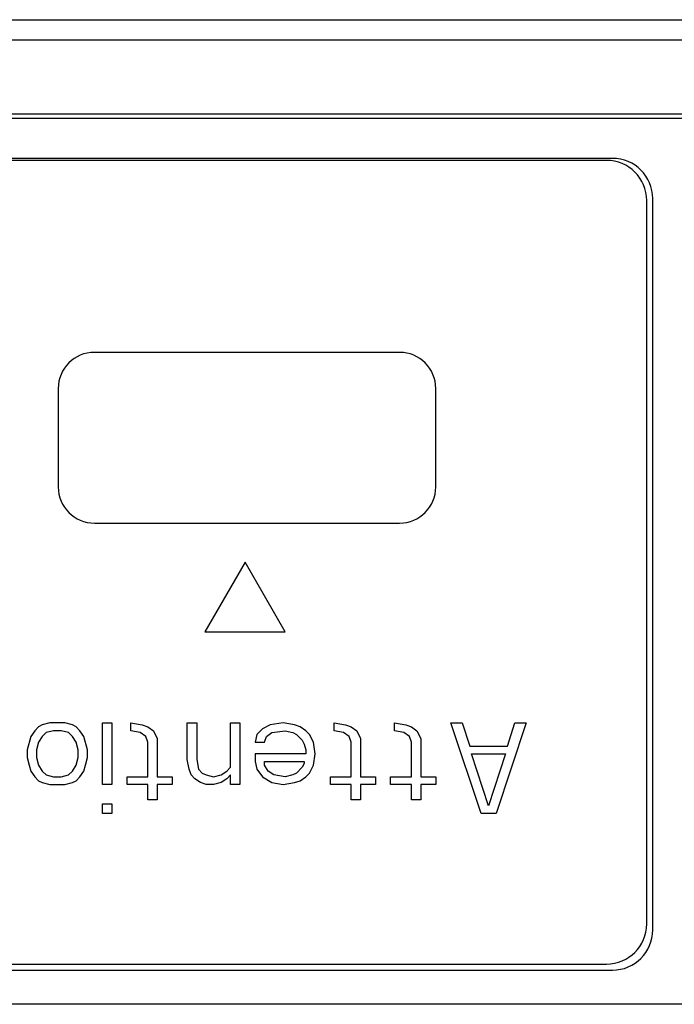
# Model space of a CAD drawing. Header units: millimetres. Extents: x 0 to 420, y 0 to 297.
# Tile 13 of 18: x 245 to 267, y 86 to 119. Entities that reach past the tile are written whole.
import ezdxf

# ---------------------------------------------------------------- set-up
doc = ezdxf.new("R2010")
doc.units = ezdxf.units.MM
doc.header["$LTSCALE"] = 23.1
doc.layers.add('_000-X55_ASM_18_1', color=7, linetype='CONTINUOUS')

msp = doc.modelspace()

# ---------------------------------------------------------------- linework, layer by layer
at = {"layer": '_000-X55_ASM_18_1'}
for p, q in [((237.1051, 119.0379), (295.7718, 119.0379)), ((241.1384, 118.3712), (291.7385, 118.3712)), ((296.4384, 115.9046), (236.4384, 115.9046)), ((236.4384, 115.7712), (296.4384, 115.7712)), ((264.6384, 114.4379), (240.3718, 114.4379)), ((264.4384, 114.3712), (240.4384, 114.3712)), ((265.7718, 89.0379), (265.7718, 113.0379)), ((265.9718, 88.8379), (265.9718, 113.1046)), ((257.5718, 108.0012), (247.4384, 108.0012)), ((246.2384, 106.8012), (246.2384, 103.5346)), ((258.7718, 103.5346), (258.7718, 106.8012)), ((247.4384, 102.3346), (257.5718, 102.3346)), ((252.4384, 101.0379), (251.1051, 98.7285)), ((253.7718, 98.7285), (252.4384, 101.0379)), ((251.1051, 98.7285), (253.7718, 98.7285)), ((245.4593, 95.4493), (245.3343, 95.2578)), ((245.5843, 95.5769), (245.4593, 95.4493)), ((245.7093, 95.6407), (245.5843, 95.5769)), ((245.9593, 95.7046), (245.7093, 95.6407)), ((246.0843, 95.4493), (245.8343, 95.3854)), ((246.4593, 95.7046), (245.9593, 95.7046)), ((246.3343, 95.4493), (246.0843, 95.4493)), ((246.5843, 95.3854), (246.3343, 95.4493)), ((246.7093, 95.6407), (246.4593, 95.7046)), ((246.8343, 95.5769), (246.7093, 95.6407)), ((246.9593, 95.4493), (246.8343, 95.5769)), ((247.0843, 95.2578), (246.9593, 95.4493)), ((247.7093, 93.662), (247.7093, 95.7046)), ((247.7093, 95.7046), (248.0218, 95.7046)), ((248.0218, 95.7046), (248.0218, 93.662)), ((248.6468, 95.4493), (248.6468, 95.7046)), ((248.6468, 95.7046), (249.0218, 95.6407)), ((248.9593, 95.3854), (248.6468, 95.4493)), ((249.0218, 95.6407), (249.2093, 95.5769)), ((249.2093, 95.5769), (249.3968, 95.4493)), ((249.3968, 95.4493), (249.5218, 95.1939)), ((250.5218, 94.4918), (250.5218, 95.7046)), ((250.5218, 95.7046), (250.8343, 95.7046)), ((250.8343, 95.7046), (250.8343, 94.4918)), ((251.9593, 94.2365), (251.9593, 95.7046)), ((251.9593, 95.7046), (252.2718, 95.7046)), ((252.2718, 95.7046), (252.2718, 93.662)), ((253.0218, 95.5131), (252.8343, 95.3216)), ((253.2718, 95.6407), (253.0218, 95.5131)), ((253.7093, 95.7046), (253.2718, 95.6407)), ((253.3343, 95.3854), (253.7718, 95.4493)), ((254.0843, 95.6407), (253.7093, 95.7046)), ((253.7718, 95.4493), (254.0218, 95.3854)), ((254.2718, 95.5769), (254.0843, 95.6407)), ((254.4593, 95.4493), (254.2718, 95.5769)), ((254.5843, 95.3216), (254.4593, 95.4493)), ((255.3968, 95.4493), (255.3968, 95.7046)), ((255.3968, 95.7046), (255.7718, 95.6407)), ((255.7093, 95.3854), (255.3968, 95.4493)), ((255.7718, 95.6407), (255.9593, 95.5769)), ((255.9593, 95.5769), (256.1468, 95.4493)), ((256.1468, 95.4493), (256.2718, 95.1939)), ((257.3968, 95.4493), (257.3968, 95.7046)), ((257.3968, 95.7046), (257.7718, 95.6407)), ((257.7093, 95.3854), (257.3968, 95.4493)), ((257.7718, 95.6407), (257.9593, 95.5769)), ((257.9593, 95.5769), (258.1468, 95.4493)), ((258.1468, 95.4493), (258.2718, 95.1939)), ((260.2718, 92.7046), (259.2718, 95.7046)), ((259.2718, 95.7046), (259.6468, 95.7046)), ((259.6468, 95.7046), (259.8968, 94.9386)), ((261.7718, 95.7046), (260.7718, 92.7046)), ((261.1468, 94.9386), (261.3968, 95.7046)), ((261.3968, 95.7046), (261.7718, 95.7046)), ((245.3343, 95.2578), (245.2093, 94.811)), ((245.5843, 95.0663), (245.5218, 94.811)), ((245.7093, 95.2578), (245.5843, 95.0663)), ((245.8343, 95.3854), (245.7093, 95.2578)), ((246.7093, 95.2578), (246.5843, 95.3854)), ((246.8343, 95.0663), (246.7093, 95.2578)), ((246.8968, 94.811), (246.8343, 95.0663)), ((247.2093, 94.811), (247.0843, 95.2578)), ((249.1468, 95.2578), (248.9593, 95.3854)), ((249.2093, 95.0663), (249.1468, 95.2578)), ((249.2093, 93.9173), (249.2093, 95.0663)), ((249.5218, 95.1939), (249.5218, 93.9173)), ((252.8343, 95.3216), (252.7718, 95.0663)), ((252.7718, 95.0663), (253.0843, 95.0663)), ((253.0843, 95.0663), (253.1468, 95.2578)), ((253.1468, 95.2578), (253.3343, 95.3854)), ((254.0218, 95.3854), (254.1468, 95.3216)), ((254.1468, 95.3216), (254.3343, 95.1301)), ((254.3343, 95.1301), (254.3968, 95.0024)), ((254.7093, 95.0663), (254.5843, 95.3216)), ((254.7718, 94.6833), (254.7093, 95.0663)), ((255.8968, 95.2578), (255.7093, 95.3854)), ((255.9593, 95.0663), (255.8968, 95.2578)), ((255.9593, 93.9173), (255.9593, 95.0663)), ((256.2718, 95.1939), (256.2718, 93.9173)), ((257.8968, 95.2578), (257.7093, 95.3854)), ((257.9593, 95.0663), (257.8968, 95.2578)), ((257.9593, 93.9173), (257.9593, 95.0663)), ((258.2718, 95.1939), (258.2718, 93.9173)), ((245.2093, 94.811), (245.2093, 94.5556)), ((245.5218, 94.811), (245.5218, 94.5556)), ((246.8968, 94.5556), (246.8968, 94.811)), ((247.2093, 94.5556), (247.2093, 94.811)), ((254.3968, 95.0024), (254.4593, 94.811)), ((254.4593, 94.811), (254.4593, 94.6833)), ((259.8968, 94.9386), (261.1468, 94.9386)), ((245.2093, 94.5556), (245.2718, 94.3003)), ((245.5218, 94.5556), (245.5843, 94.3003)), ((246.8343, 94.3003), (246.8968, 94.5556)), ((247.1468, 94.3003), (247.2093, 94.5556)), ((250.5843, 94.1727), (250.5218, 94.4918)), ((250.8343, 94.4918), (250.8968, 94.1727)), ((252.7718, 94.6833), (252.7718, 94.428)), ((254.4593, 94.6833), (252.7718, 94.6833)), ((252.7718, 94.428), (252.8343, 94.1727)), ((253.0843, 94.3003), (253.0843, 94.428)), ((253.0843, 94.428), (254.3968, 94.428)), ((254.3968, 94.428), (254.3968, 94.3641)), ((254.7093, 94.3003), (254.7718, 94.6833)), ((260.5218, 92.9599), (259.9593, 94.6833)), ((259.9593, 94.6833), (261.0843, 94.6833)), ((261.0843, 94.6833), (260.5218, 92.9599)), ((245.2718, 94.3003), (245.3343, 94.1088)), ((245.3343, 94.1088), (245.4593, 93.9173)), ((245.5843, 94.3003), (245.7093, 94.1088)), ((245.7093, 94.1088), (245.8343, 93.9812)), ((246.5843, 93.9812), (246.7093, 94.1088)), ((246.7093, 94.1088), (246.8343, 94.3003)), ((246.9593, 93.9173), (247.0843, 94.1088)), ((247.0843, 94.1088), (247.1468, 94.3003)), ((250.6468, 93.9812), (250.5843, 94.1727)), ((250.8968, 94.1727), (251.0218, 94.045)), ((251.6468, 93.9812), (251.8343, 94.1088)), ((251.8343, 94.1088), (251.9593, 94.2365)), ((252.8343, 94.1727), (253.0218, 93.9173)), ((253.2093, 94.1088), (253.0843, 94.3003)), ((253.3968, 93.9812), (253.2093, 94.1088)), ((254.3343, 94.2365), (254.1468, 94.045)), ((254.3968, 94.3641), (254.3343, 94.2365)), ((254.5843, 94.045), (254.7093, 94.3003)), ((245.4593, 93.9173), (245.5843, 93.7897)), ((245.5843, 93.7897), (245.7093, 93.7259)), ((245.8343, 93.9812), (246.0843, 93.9173)), ((246.0843, 93.9173), (246.3343, 93.9173)), ((246.3343, 93.9173), (246.5843, 93.9812)), ((246.7093, 93.7259), (246.8343, 93.7897)), ((246.8343, 93.7897), (246.9593, 93.9173)), ((248.5218, 93.662), (248.5218, 93.9173)), ((248.5218, 93.9173), (249.2093, 93.9173)), ((249.5218, 93.9173), (250.0218, 93.9173)), ((250.0218, 93.9173), (250.0218, 93.662)), ((250.7718, 93.8535), (250.6468, 93.9812)), ((250.9593, 93.7259), (250.7718, 93.8535)), ((251.0218, 94.045), (251.1468, 93.9812)), ((251.1468, 93.9812), (251.3968, 93.9173)), ((251.3968, 93.9173), (251.6468, 93.9812)), ((251.8343, 93.8535), (251.6468, 93.7259)), ((251.9593, 93.9812), (251.8343, 93.8535)), ((251.9593, 93.662), (251.9593, 93.9812)), ((253.0218, 93.9173), (253.3343, 93.7259)), ((253.7718, 93.9173), (253.3968, 93.9812)), ((254.0218, 93.9812), (253.7718, 93.9173)), ((254.1468, 94.045), (254.0218, 93.9812)), ((254.0843, 93.7259), (254.2718, 93.7897)), ((254.2718, 93.7897), (254.4593, 93.9173)), ((254.4593, 93.9173), (254.5843, 94.045)), ((255.2718, 93.662), (255.2718, 93.9173)), ((255.2718, 93.9173), (255.9593, 93.9173)), ((256.2718, 93.9173), (256.7718, 93.9173)), ((256.7718, 93.9173), (256.7718, 93.662)), ((257.2718, 93.662), (257.2718, 93.9173)), ((257.2718, 93.9173), (257.9593, 93.9173)), ((258.2718, 93.9173), (258.7718, 93.9173)), ((258.7718, 93.9173), (258.7718, 93.662)), ((245.7093, 93.7259), (245.9593, 93.662)), ((245.9593, 93.662), (246.4593, 93.662)), ((246.4593, 93.662), (246.7093, 93.7259)), ((248.0218, 93.662), (247.7093, 93.662)), ((249.2093, 93.662), (248.5218, 93.662)), ((249.2093, 93.1514), (249.2093, 93.662)), ((249.5218, 93.662), (249.5218, 93.1514)), ((250.0218, 93.662), (249.5218, 93.662)), ((251.1468, 93.662), (250.9593, 93.7259)), ((251.3968, 93.662), (251.1468, 93.662)), ((251.6468, 93.7259), (251.3968, 93.662)), ((252.2718, 93.662), (251.9593, 93.662)), ((253.3343, 93.7259), (253.7093, 93.662)), ((253.7093, 93.662), (254.0843, 93.7259)), ((255.9593, 93.662), (255.2718, 93.662)), ((255.9593, 93.1514), (255.9593, 93.662)), ((256.2718, 93.662), (256.2718, 93.1514)), ((256.7718, 93.662), (256.2718, 93.662)), ((257.9593, 93.662), (257.2718, 93.662)), ((257.9593, 93.1514), (257.9593, 93.662)), ((258.2718, 93.662), (258.2718, 93.1514)), ((258.7718, 93.662), (258.2718, 93.662)), ((249.5218, 93.1514), (249.2093, 93.1514)), ((256.2718, 93.1514), (255.9593, 93.1514)), ((258.2718, 93.1514), (257.9593, 93.1514)), ((247.7093, 92.7046), (247.7093, 93.0237)), ((247.7093, 93.0237), (248.0218, 93.0237)), ((248.0218, 93.0237), (248.0218, 92.7046)), ((248.0218, 92.7046), (247.7093, 92.7046)), ((260.7718, 92.7046), (260.2718, 92.7046)), ((240.4384, 87.7046), (264.4384, 87.7046)), ((240.3718, 87.5046), (264.6384, 87.5046)), ((292.0051, 86.3712), (236.4384, 86.3712))]:
    msp.add_line(p, q, dxfattribs=at)
for centre, radius, start, end in [((264.4384, 113.0379), 1.3333, 0, 90), ((264.6384, 113.1046), 1.3333, 0, 90), ((247.4384, 106.8012), 1.2, 90, 180), ((257.5718, 106.8012), 1.2, 0, 90), ((247.4384, 103.5346), 1.2, 180, 270), ((257.5718, 103.5346), 1.2, 270, 360), ((264.4384, 89.0379), 1.3333, 270, 360), ((264.6384, 88.8379), 1.3333, 270, 360)]:
    msp.add_arc(centre, radius, start, end, dxfattribs=at)

doc.saveas('drawing.dxf')
